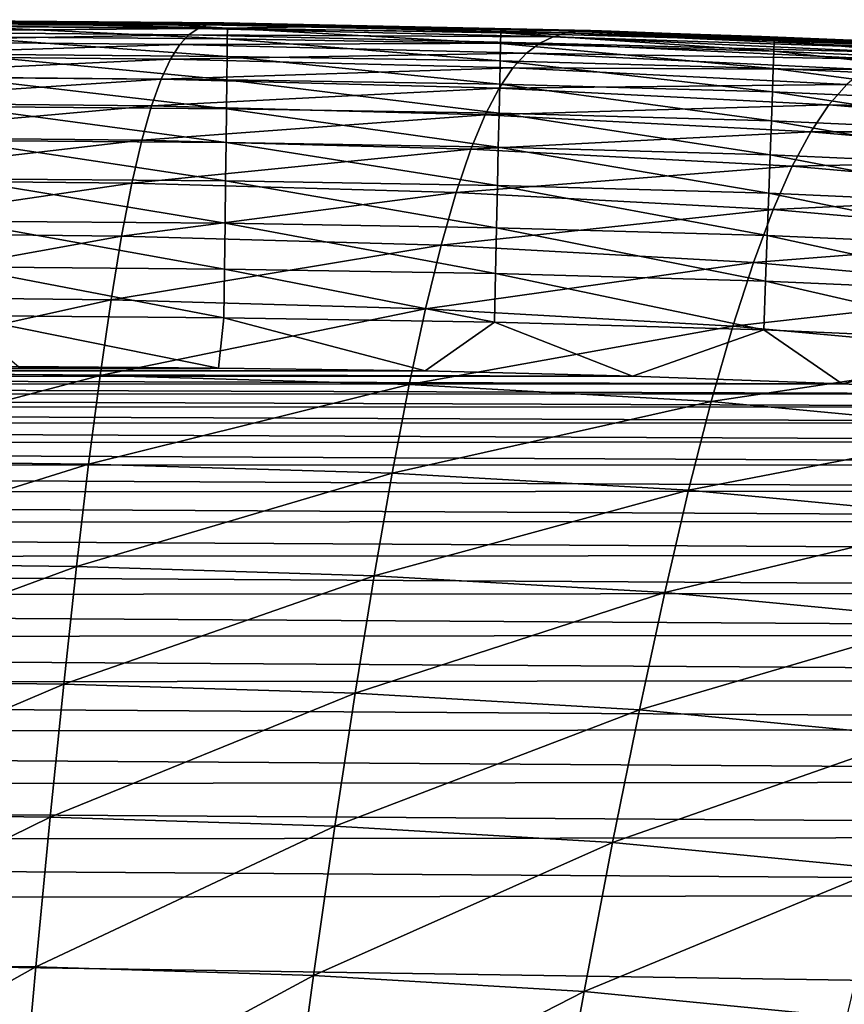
# Model space of a CAD drawing. Header units: metres. Extents: x -36 to 82, y -104 to 104.
# Tile 236 of 245: x 1.61 to 4.01, y 101.58 to 104.45. Entities that reach past the tile are written whole.
import ezdxf

# ---------------------------------------------------------------- set-up
doc = ezdxf.new("R2010")
doc.units = ezdxf.units.M
doc.layers.add('solid_FIT-SHOWER-153_SW0001', color=7, linetype='CONTINUOUS')

msp = doc.modelspace()

# ---------------------------------------------------------------- linework, layer by layer
at = {"layer": 'solid_FIT-SHOWER-153_SW0001'}
for points in [[(1.061129, 104.411545, -1.05527), (1.074652, 104.429848, 0.700278), (2.130783, 104.420372, 0.699612)], [(1.074652, 104.429848, 0.700278), (1.087898, 104.440186, 2.563092), (2.156643, 104.430954, 2.56259)], [(2.130783, 104.420372, 0.699612), (1.074652, 104.429848, 0.700278), (2.156643, 104.430954, 2.56259)], [(1.087898, 104.440186, 2.563092), (1.100706, 104.444763, 4.534358), (2.181644, 104.435776, 4.533985)], [(2.156643, 104.430954, 2.56259), (1.087898, 104.440186, 2.563092), (2.181644, 104.435776, 4.533985)], [(1.100706, 104.444763, 4.534358), (1.112864, 104.445541, 6.614963), (2.205379, 104.436798, 6.614682)], [(2.181644, 104.435776, 4.533985), (1.100706, 104.444763, 4.534358), (2.205379, 104.436798, 6.614682)], [(1.112864, 104.445541, 6.614963), (1.124093, 104.444153, 8.805397), (2.227307, 104.435616, 8.805175)], [(2.205379, 104.436798, 6.614682), (1.112864, 104.445541, 6.614963), (2.227307, 104.435616, 8.805175)], [(1.124093, 104.444153, 8.805397), (1.134085, 104.442055, 11.105954), (2.246826, 104.433685, 11.105762)], [(2.227307, 104.435616, 8.805175), (1.124093, 104.444153, 8.805397), (2.246826, 104.433685, 11.105762)], [(1.134085, 104.442055, 11.105954), (1.142408, 104.440079, 13.51622), (2.263092, 104.431839, 13.516048)], [(2.246826, 104.433685, 11.105762), (1.134085, 104.442055, 11.105954), (2.263092, 104.431839, 13.516048)], [(1.142408, 104.440079, 13.51622), (1.476652, 104.437515, 15.908401), (2.011277, 104.433617, 15.908371)], [(2.263092, 104.431839, 13.516048), (1.142408, 104.440079, 13.51622), (2.011277, 104.433617, 15.908371)], [(1.435477, 104.427101, 16.056559), (1.435325, 104.395645, 16.197989), (2.215598, 104.389381, 16.19795)], [(2.215963, 104.420822, 16.056513), (1.476652, 104.437515, 15.908401), (1.435477, 104.427101, 16.056559)], [(2.215963, 104.420822, 16.056513), (1.435477, 104.427101, 16.056559), (2.215598, 104.389381, 16.19795)], [(2.215963, 104.420822, 16.056513), (2.011277, 104.433617, 15.908371), (1.476652, 104.437515, 15.908401)], [(2.263092, 104.431839, 13.516048), (2.011277, 104.433617, 15.908371), (2.566374, 104.426682, 15.908318)], [(2.215963, 104.420822, 16.056513), (2.566374, 104.426682, 15.908318), (2.011277, 104.433617, 15.908371)], [(2.130783, 104.420372, 0.699612), (2.156643, 104.430954, 2.56259), (3.200953, 104.407204, 2.56174)], [(2.156643, 104.430954, 2.56259), (2.181644, 104.435776, 4.533985), (3.237314, 104.41256, 4.533352)], [(3.200953, 104.407204, 2.56174), (2.156643, 104.430954, 2.56259), (3.237314, 104.41256, 4.533352)], [(2.181644, 104.435776, 4.533985), (2.205379, 104.436798, 6.614682), (3.271838, 104.414093, 6.614203)], [(3.237314, 104.41256, 4.533352), (2.181644, 104.435776, 4.533985), (3.271838, 104.414093, 6.614203)], [(2.205379, 104.436798, 6.614682), (2.227307, 104.435616, 8.805175), (3.303748, 104.413399, 8.804794)], [(3.271838, 104.414093, 6.614203), (2.205379, 104.436798, 6.614682), (3.303748, 104.413399, 8.804794)], [(2.215963, 104.420822, 16.056513), (2.215598, 104.389381, 16.19795), (3.010433, 104.376358, 16.197866)], [(3.011122, 104.407784, 16.056417), (2.566374, 104.426682, 15.908318), (2.215963, 104.420822, 16.056513)], [(3.011122, 104.407784, 16.056417), (2.215963, 104.420822, 16.056513), (3.010433, 104.376358, 16.197866)], [(2.227307, 104.435616, 8.805175), (2.246826, 104.433685, 11.105762), (3.332169, 104.411888, 11.105436)], [(3.303748, 104.413399, 8.804794), (2.227307, 104.435616, 8.805175), (3.332169, 104.411888, 11.105436)], [(2.246826, 104.433685, 11.105762), (2.263092, 104.431839, 13.516048), (3.355866, 104.410378, 13.51576)], [(3.332169, 104.411888, 11.105436), (2.246826, 104.433685, 11.105762), (3.355866, 104.410378, 13.51576)], [(2.263092, 104.431839, 13.516048), (2.566374, 104.426682, 15.908318), (3.149393, 104.415245, 15.908217)], [(3.355866, 104.410378, 13.51576), (2.263092, 104.431839, 13.516048), (3.149393, 104.415245, 15.908217)], [(3.011122, 104.407784, 16.056417), (3.149393, 104.415245, 15.908217), (2.566374, 104.426682, 15.908318)], [(1.047443, 104.382828, -2.705092), (1.061129, 104.411545, -1.05527), (2.104374, 104.40184, -1.056131)], [(2.077628, 104.372932, -2.70617), (1.047443, 104.382828, -2.705092), (2.104374, 104.40184, -1.056131)], [(2.104374, 104.40184, -1.056131), (1.061129, 104.411545, -1.05527), (2.130783, 104.420372, 0.699612)], [(1.435325, 104.395645, 16.197989), (1.435081, 104.3451, 16.330978), (2.215012, 104.338844, 16.330946)], [(2.215598, 104.389381, 16.19795), (1.435325, 104.395645, 16.197989), (2.215012, 104.338844, 16.330946)], [(2.077628, 104.372932, -2.70617), (2.104374, 104.40184, -1.056131), (3.124906, 104.377113, -1.057593)], [(2.104374, 104.40184, -1.056131), (2.130783, 104.420372, 0.699612), (3.163338, 104.396111, 0.698484)], [(3.124906, 104.377113, -1.057593), (2.104374, 104.40184, -1.056131), (3.163338, 104.396111, 0.698484)], [(3.163338, 104.396111, 0.698484), (2.130783, 104.420372, 0.699612), (3.200953, 104.407204, 2.56174)], [(3.011122, 104.407784, 16.056417), (3.010433, 104.376358, 16.197866), (3.804977, 104.35376, 16.197723)], [(3.806108, 104.385155, 16.056253), (3.149393, 104.415245, 15.908217), (3.011122, 104.407784, 16.056417)], [(3.806108, 104.385155, 16.056253), (3.011122, 104.407784, 16.056417), (3.804977, 104.35376, 16.197723)], [(3.124906, 104.377113, -1.057593), (3.163338, 104.396111, 0.698484), (4.167245, 104.350151, 0.696876)], [(3.355866, 104.410378, 13.51576), (3.149393, 104.415245, 15.908217), (3.769323, 104.39711, 15.908062)], [(3.806108, 104.385155, 16.056253), (3.769323, 104.39711, 15.908062), (3.149393, 104.415245, 15.908217)], [(3.163338, 104.396111, 0.698484), (3.200953, 104.407204, 2.56174), (4.215529, 104.362114, 2.560533)], [(4.167245, 104.350151, 0.696876), (3.163338, 104.396111, 0.698484), (4.215529, 104.362114, 2.560533)], [(3.200953, 104.407204, 2.56174), (3.237314, 104.41256, 4.533352), (4.262197, 104.368378, 4.532454)], [(4.215529, 104.362114, 2.560533), (3.200953, 104.407204, 2.56174), (4.262197, 104.368378, 4.532454)], [(3.237314, 104.41256, 4.533352), (3.271838, 104.414093, 6.614203), (4.306518, 104.370811, 6.613524)], [(4.262197, 104.368378, 4.532454), (3.237314, 104.41256, 4.533352), (4.306518, 104.370811, 6.613524)], [(3.271838, 104.414093, 6.614203), (3.303748, 104.413399, 8.804794), (4.347505, 104.370979, 8.804255)], [(4.306518, 104.370811, 6.613524), (3.271838, 104.414093, 6.614203), (4.347505, 104.370979, 8.804255)], [(3.303748, 104.413399, 8.804794), (3.332169, 104.411888, 11.105436), (4.384038, 104.370232, 11.104974)], [(4.347505, 104.370979, 8.804255), (3.303748, 104.413399, 8.804794), (4.384038, 104.370232, 11.104974)], [(3.332169, 104.411888, 11.105436), (3.355866, 104.410378, 13.51576), (4.414522, 104.369347, 13.515352)], [(4.384038, 104.370232, 11.104974), (3.332169, 104.411888, 11.105436), (4.414522, 104.369347, 13.515352)], [(3.355866, 104.410378, 13.51576), (3.769323, 104.39711, 15.908062), (4.411026, 104.370132, 15.907846)], [(4.414522, 104.369347, 13.515352), (3.355866, 104.410378, 13.51576), (4.411026, 104.370132, 15.907846)], [(3.806108, 104.385155, 16.056253), (4.411026, 104.370132, 15.907846), (3.769323, 104.39711, 15.908062)], [(1.033599, 104.340805, -4.251481), (1.047443, 104.382828, -2.705092), (2.077628, 104.372932, -2.70617)], [(2.050546, 104.330742, -4.252788), (1.033599, 104.340805, -4.251481), (2.077628, 104.372932, -2.70617)], [(2.050546, 104.330742, -4.252788), (2.077628, 104.372932, -2.70617), (3.085947, 104.347786, -2.70801)], [(3.085947, 104.347786, -2.70801), (2.077628, 104.372932, -2.70617), (3.124906, 104.377113, -1.057593)], [(2.215598, 104.389381, 16.19795), (2.215012, 104.338844, 16.330946), (3.009326, 104.325836, 16.330875)], [(3.010433, 104.376358, 16.197866), (2.215598, 104.389381, 16.19795), (3.009326, 104.325836, 16.330875)], [(3.010433, 104.376358, 16.197866), (3.009326, 104.325836, 16.330875), (3.803159, 104.303268, 16.330755)], [(3.804977, 104.35376, 16.197723), (3.010433, 104.376358, 16.197866), (3.803159, 104.303268, 16.330755)], [(3.085947, 104.347786, -2.70801), (3.124906, 104.377113, -1.057593), (4.117879, 104.330338, -1.059684)], [(4.117879, 104.330338, -1.059684), (3.124906, 104.377113, -1.057593), (4.167245, 104.350151, 0.696876)], [(3.806108, 104.385155, 16.056253), (3.804977, 104.35376, 16.197723), (4.586991, 104.318802, 16.197506)], [(4.58869, 104.350151, 16.056002), (4.411026, 104.370132, 15.907846), (3.806108, 104.385155, 16.056253)], [(4.58869, 104.350151, 16.056002), (3.806108, 104.385155, 16.056253), (4.586991, 104.318802, 16.197506)], [(1.019588, 104.282494, -5.696829), (1.033599, 104.340805, -4.251481), (2.050546, 104.330742, -4.252788)], [(1.435081, 104.3451, 16.330978), (1.434752, 104.276985, 16.454002), (2.214221, 104.270737, 16.453976)], [(2.215012, 104.338844, 16.330946), (1.435081, 104.3451, 16.330978), (2.214221, 104.270737, 16.453976)], [(3.046442, 104.305229, -4.255036), (2.050546, 104.330742, -4.252788), (3.085947, 104.347786, -2.70801)], [(2.215012, 104.338844, 16.330946), (2.214221, 104.270737, 16.453976), (3.007834, 104.257744, 16.453918)], [(3.009326, 104.325836, 16.330875), (2.215012, 104.338844, 16.330946), (3.007834, 104.257744, 16.453918)], [(3.046442, 104.305229, -4.255036), (3.085947, 104.347786, -2.70801), (4.067775, 104.300285, -2.710657)], [(4.067775, 104.300285, -2.710657), (3.085947, 104.347786, -2.70801), (4.117879, 104.330338, -1.059684)], [(3.804977, 104.35376, 16.197723), (3.803159, 104.303268, 16.330755), (4.584258, 104.268379, 16.330572)], [(4.586991, 104.318802, 16.197506), (3.804977, 104.35376, 16.197723), (4.584258, 104.268379, 16.330572)], [(2.0231, 104.272285, -5.698369), (1.019588, 104.282494, -5.696829), (2.050546, 104.330742, -4.252788)], [(2.0231, 104.272285, -5.698369), (2.050546, 104.330742, -4.252788), (3.046442, 104.305229, -4.255036)], [(3.009326, 104.325836, 16.330875), (3.007834, 104.257744, 16.453918), (3.800708, 104.235207, 16.453821)], [(3.803159, 104.303268, 16.330755), (3.009326, 104.325836, 16.330875), (3.800708, 104.235207, 16.453821)], [(1.005401, 104.204918, -7.04353), (1.019588, 104.282494, -5.696829), (2.0231, 104.272285, -5.698369)], [(3.00633, 104.246468, -5.701037), (2.0231, 104.272285, -5.698369), (3.046442, 104.305229, -4.255036)], [(3.00633, 104.246468, -5.701037), (3.046442, 104.305229, -4.255036), (4.016874, 104.257103, -4.258287)], [(4.016874, 104.257103, -4.258287), (3.046442, 104.305229, -4.255036), (4.067775, 104.300285, -2.710657)], [(3.803159, 104.303268, 16.330755), (3.800708, 104.235207, 16.453821), (4.580573, 104.200386, 16.453672)], [(4.584258, 104.268379, 16.330572), (3.803159, 104.303268, 16.330755), (4.580573, 104.200386, 16.453672)], [(1.995263, 104.194595, -7.045294), (1.005401, 104.204918, -7.04353), (2.0231, 104.272285, -5.698369)], [(1.434752, 104.276985, 16.454002), (1.434345, 104.192825, 16.565536), (2.213244, 104.186592, 16.565516)], [(2.214221, 104.270737, 16.453976), (1.434752, 104.276985, 16.454002), (2.213244, 104.186592, 16.565516)], [(1.995263, 104.194595, -7.045294), (2.0231, 104.272285, -5.698369), (3.00633, 104.246468, -5.701037)], [(2.214221, 104.270737, 16.453976), (2.213244, 104.186592, 16.565516), (3.00599, 104.173599, 16.565472)], [(3.007834, 104.257744, 16.453918), (2.214221, 104.270737, 16.453976), (3.00599, 104.173599, 16.565472)], [(3.007834, 104.257744, 16.453918), (3.00599, 104.173599, 16.565472), (3.79768, 104.1511, 16.565395)], [(3.965061, 104.1978, -5.704922), (3.00633, 104.246468, -5.701037), (4.016874, 104.257103, -4.258287)], [(3.800708, 104.235207, 16.453821), (3.007834, 104.257744, 16.453918), (3.79768, 104.1511, 16.565395)], [(3.965061, 104.1978, -5.704922), (4.016874, 104.257103, -4.258287), (4.957562, 104.179382, -4.262598)], [(2.965552, 104.168518, -7.048379), (1.995263, 104.194595, -7.045294), (3.00633, 104.246468, -5.701037)], [(2.965552, 104.168518, -7.048379), (3.00633, 104.246468, -5.701037), (3.965061, 104.1978, -5.704922)], [(3.800708, 104.235207, 16.453821), (3.79768, 104.1511, 16.565395), (4.576019, 104.116356, 16.565281)], [(4.580573, 104.200386, 16.453672), (3.800708, 104.235207, 16.453821), (4.576019, 104.116356, 16.565281)], [(0.991027, 104.105103, -8.294009), (1.005401, 104.204918, -7.04353), (1.995263, 104.194595, -7.045294)], [(1.967003, 104.094681, -8.29598), (0.991027, 104.105103, -8.294009), (1.995263, 104.194595, -7.045294)], [(1.434345, 104.192825, 16.565536), (1.433869, 104.094154, 16.664057), (2.212099, 104.087921, 16.664042)], [(2.213244, 104.186592, 16.565516), (1.434345, 104.192825, 16.565536), (2.212099, 104.087921, 16.664042)], [(1.967003, 104.094681, -8.29598), (1.995263, 104.194595, -7.045294), (2.965552, 104.168518, -7.048379)], [(3.912221, 104.119408, -7.052903), (2.965552, 104.168518, -7.048379), (3.965061, 104.1978, -5.704922)], [(3.912221, 104.119408, -7.052903), (3.965061, 104.1978, -5.704922), (4.895194, 104.11927, -5.710101)], [(4.895194, 104.11927, -5.710101), (3.965061, 104.1978, -5.704922), (4.957562, 104.179382, -4.262598)], [(2.924038, 104.06839, -8.299461), (1.967003, 104.094681, -8.29598), (2.965552, 104.168518, -7.048379)], [(2.213244, 104.186592, 16.565516), (2.212099, 104.087921, 16.664042), (3.003829, 104.074944, 16.664009)], [(3.00599, 104.173599, 16.565472), (2.213244, 104.186592, 16.565516), (3.003829, 104.074944, 16.664009)], [(2.924038, 104.06839, -8.299461), (2.965552, 104.168518, -7.048379), (3.912221, 104.119408, -7.052903)], [(3.00599, 104.173599, 16.565472), (3.003829, 104.074944, 16.664009), (3.794129, 104.052483, 16.663954)], [(3.79768, 104.1511, 16.565395), (3.00599, 104.173599, 16.565472), (3.794129, 104.052483, 16.663954)], [(3.79768, 104.1511, 16.565395), (3.794129, 104.052483, 16.663954), (4.570678, 104.017815, 16.66387)], [(4.576019, 104.116356, 16.565281), (3.79768, 104.1511, 16.565395), (4.570678, 104.017815, 16.66387)], [(3.858232, 104.018944, -8.304608), (2.924038, 104.06839, -8.299461), (3.912221, 104.119408, -7.052903)], [(3.858232, 104.018944, -8.304608), (3.912221, 104.119408, -7.052903), (4.831337, 104.040222, -7.058973)], [(4.831337, 104.040222, -7.058973), (3.912221, 104.119408, -7.052903), (4.895194, 104.11927, -5.710101)], [(0.976398, 103.979973, -9.451264), (0.991027, 104.105103, -8.294009), (1.967003, 104.094681, -8.29598)], [(1.93818, 103.969475, -9.453418), (0.976398, 103.979973, -9.451264), (1.967003, 104.094681, -8.29598)], [(1.433869, 104.094154, 16.664057), (1.43333, 103.982483, 16.748039), (2.210803, 103.97625, 16.74803)], [(2.212099, 104.087921, 16.664042), (1.433869, 104.094154, 16.664057), (2.210803, 103.97625, 16.74803)], [(1.93818, 103.969475, -9.453418), (1.967003, 104.094681, -8.29598), (2.924038, 104.06839, -8.299461)], [(2.212099, 104.087921, 16.664042), (2.210803, 103.97625, 16.74803), (3.001382, 103.963287, 16.748009)], [(3.003829, 104.074944, 16.664009), (2.212099, 104.087921, 16.664042), (3.001382, 103.963287, 16.748009)], [(2.881571, 103.943024, -9.45726), (1.93818, 103.969475, -9.453418), (2.924038, 104.06839, -8.299461)], [(2.881571, 103.943024, -9.45726), (2.924038, 104.06839, -8.299461), (3.858232, 104.018944, -8.304608)], [(3.003829, 104.074944, 16.664009), (3.001382, 103.963287, 16.748009), (3.79011, 103.940865, 16.747971)], [(3.794129, 104.052483, 16.663954), (3.003829, 104.074944, 16.664009), (3.79011, 103.940865, 16.747971)], [(3.794129, 104.052483, 16.663954), (3.79011, 103.940865, 16.747971), (4.564633, 103.906288, 16.747913)], [(4.570678, 104.017815, 16.66387), (3.794129, 104.052483, 16.663954), (4.564633, 103.906288, 16.747913)], [(4.765789, 103.939278, -8.311564), (3.858232, 104.018944, -8.304608), (4.831337, 104.040222, -7.058973)], [(3.802788, 103.893349, -9.462996), (2.881571, 103.943024, -9.45726), (3.858232, 104.018944, -8.304608)], [(3.802788, 103.893349, -9.462996), (3.858232, 104.018944, -8.304608), (4.765789, 103.939278, -8.311564)], [(0.961397, 103.826393, -10.518795), (0.976398, 103.979973, -9.451264), (1.93818, 103.969475, -9.453418)], [(1.908561, 103.815819, -10.5211), (0.961397, 103.826393, -10.518795), (1.93818, 103.969475, -9.453418)], [(1.43333, 103.982483, 16.748039), (1.432735, 103.859344, 16.81596), (2.209373, 103.853119, 16.815954)], [(2.210803, 103.97625, 16.74803), (1.43333, 103.982483, 16.748039), (2.209373, 103.853119, 16.815954)], [(1.908561, 103.815819, -10.5211), (1.93818, 103.969475, -9.453418), (2.881571, 103.943024, -9.45726)], [(2.210803, 103.97625, 16.74803), (2.209373, 103.853119, 16.815954), (2.998684, 103.840157, 16.815941)], [(3.001382, 103.963287, 16.748009), (2.210803, 103.97625, 16.74803), (2.998684, 103.840157, 16.815941)], [(3.001382, 103.963287, 16.748009), (2.998684, 103.840157, 16.815941), (3.785678, 103.817772, 16.81592)], [(3.79011, 103.940865, 16.747971), (3.001382, 103.963287, 16.748009), (3.785678, 103.817772, 16.81592)], [(2.837804, 103.789268, -10.52526), (1.908561, 103.815819, -10.5211), (2.881571, 103.943024, -9.45726)], [(2.837804, 103.789268, -10.52526), (2.881571, 103.943024, -9.45726), (3.802788, 103.893349, -9.462996)], [(3.79011, 103.940865, 16.747971), (3.785678, 103.817772, 16.81592), (4.557967, 103.783287, 16.815886)], [(4.564633, 103.906288, 16.747913), (3.79011, 103.940865, 16.747971), (4.557967, 103.783287, 16.815886)], [(4.698148, 103.813362, -9.470807), (3.802788, 103.893349, -9.462996), (4.765789, 103.939278, -8.311564)], [(3.74543, 103.739464, -10.53153), (2.837804, 103.789268, -10.52526), (3.802788, 103.893349, -9.462996)], [(3.74543, 103.739464, -10.53153), (3.802788, 103.893349, -9.462996), (4.698148, 103.813362, -9.470807)], [(1.432735, 103.859344, 16.81596), (1.432092, 103.726265, 16.866295), (2.207829, 103.720032, 16.866293)], [(2.209373, 103.853119, 16.815954), (1.432735, 103.859344, 16.81596), (2.207829, 103.720032, 16.866293)], [(2.209373, 103.853119, 16.815954), (2.207829, 103.720032, 16.866293), (2.995769, 103.707085, 16.866287)], [(2.998684, 103.840157, 16.815941), (2.209373, 103.853119, 16.815954), (2.995769, 103.707085, 16.866287)], [(0.945906, 103.641212, -11.500115), (0.961397, 103.826393, -10.518795), (1.908561, 103.815819, -10.5211)], [(2.998684, 103.840157, 16.815941), (2.995769, 103.707085, 16.866287), (3.780888, 103.684738, 16.866276)], [(3.785678, 103.817772, 16.81592), (2.998684, 103.840157, 16.815941), (3.780888, 103.684738, 16.866276)], [(1.877912, 103.630577, -11.502538), (0.945906, 103.641212, -11.500115), (1.908561, 103.815819, -10.5211)], [(1.877912, 103.630577, -11.502538), (1.908561, 103.815819, -10.5211), (2.837804, 103.789268, -10.52526)], [(4.627841, 103.659348, -10.540141), (3.74543, 103.739464, -10.53153), (4.698148, 103.813362, -9.470807)], [(3.785678, 103.817772, 16.81592), (3.780888, 103.684738, 16.866276), (4.550762, 103.650352, 16.866261)], [(4.557967, 103.783287, 16.815886), (3.785678, 103.817772, 16.81592), (4.550762, 103.650352, 16.866261)], [(2.792387, 103.603966, -11.506962), (1.877912, 103.630577, -11.502538), (2.837804, 103.789268, -10.52526)], [(2.792387, 103.603966, -11.506962), (2.837804, 103.789268, -10.52526), (3.74543, 103.739464, -10.53153)], [(3.685693, 103.554146, -11.513697), (2.792387, 103.603966, -11.506962), (3.74543, 103.739464, -10.53153)], [(3.685693, 103.554146, -11.513697), (3.74543, 103.739464, -10.53153), (4.627841, 103.659348, -10.540141)], [(1.432092, 103.726265, 16.866295), (1.431408, 103.584755, 16.89752), (2.206186, 103.578529, 16.897518)], [(2.207829, 103.720032, 16.866293), (1.432092, 103.726265, 16.866295), (2.206186, 103.578529, 16.897518)], [(2.207829, 103.720032, 16.866293), (2.206186, 103.578529, 16.897518), (2.992669, 103.56559, 16.897516)], [(2.995769, 103.707085, 16.866287), (2.207829, 103.720032, 16.866293), (2.992669, 103.56559, 16.897516)], [(2.995769, 103.707085, 16.866287), (2.992669, 103.56559, 16.897516), (3.775795, 103.543282, 16.897514)], [(3.780888, 103.684738, 16.866276), (2.995769, 103.707085, 16.866287), (3.775795, 103.543282, 16.897514)], [(3.780888, 103.684738, 16.866276), (3.775795, 103.543282, 16.897514), (4.5431, 103.508987, 16.897511)], [(4.550762, 103.650352, 16.866261), (3.780888, 103.684738, 16.866276), (4.5431, 103.508987, 16.897511)], [(4.554289, 103.474098, -11.523025), (3.685693, 103.554146, -11.513697), (4.627841, 103.659348, -10.540141)], [(0.929805, 103.421265, -12.398743), (0.945906, 103.641212, -11.500115), (1.877912, 103.630577, -11.502538)], [(1.845996, 103.410583, -12.401243), (0.929805, 103.421265, -12.398743), (1.877912, 103.630577, -11.502538)], [(1.845996, 103.410583, -12.401243), (1.877912, 103.630577, -11.502538), (2.792387, 103.603966, -11.506962)], [(2.744968, 103.383972, -12.405866), (1.845996, 103.410583, -12.401243), (2.792387, 103.603966, -11.506962)], [(2.744968, 103.383972, -12.405866), (2.792387, 103.603966, -11.506962), (3.685693, 103.554146, -11.513697)], [(2.190241, 103.431641, 16.90811), (2.206186, 103.578529, 16.897518), (1.431408, 103.584755, 16.89752)], [(1.609127, 103.436981, 16.90811), (2.190241, 103.431641, 16.90811), (1.431408, 103.584755, 16.89752)], [(2.190241, 103.431641, 16.90811), (2.790908, 103.423508, 16.90811), (2.206186, 103.578529, 16.897518)], [(2.790908, 103.423508, 16.90811), (2.992669, 103.56559, 16.897516), (2.206186, 103.578529, 16.897518)], [(2.790908, 103.423508, 16.90811), (3.394235, 103.40863, 16.90811), (2.992669, 103.56559, 16.897516)], [(3.394235, 103.40863, 16.90811), (3.775795, 103.543282, 16.897514), (2.992669, 103.56559, 16.897516)], [(3.623111, 103.334251, -12.412978), (2.744968, 103.383972, -12.405866), (3.685693, 103.554146, -11.513697)], [(3.394235, 103.40863, 16.90811), (4.003465, 103.386398, 16.90811), (3.775795, 103.543282, 16.897514)], [(3.623111, 103.334251, -12.412978), (3.685693, 103.554146, -11.513697), (4.554289, 103.474098, -11.523025)], [(4.003465, 103.386398, 16.90811), (4.5431, 103.508987, 16.897511), (3.775795, 103.543282, 16.897514)], [(4.003465, 103.386398, 16.90811), (4.615355, 103.357422, 16.90811), (4.5431, 103.508987, 16.897511)], [(4.476914, 103.254471, -12.422915), (3.623111, 103.334251, -12.412978), (4.554289, 103.474098, -11.523025)], [(-2.8233, 103.422684, 16.90811), (-3.436805, 103.407402, 16.90811), (3.394235, 103.40863, 16.90811)], [(-2.206264, 103.431282, 16.90811), (-2.8233, 103.422684, 16.90811), (2.790908, 103.423508, 16.90811)], [(-2.8233, 103.422684, 16.90811), (3.394235, 103.40863, 16.90811), (2.790908, 103.423508, 16.90811)], [(-2.206264, 103.431282, 16.90811), (2.190241, 103.431641, 16.90811), (1.609127, 103.436981, 16.90811)], [(-2.206264, 103.431282, 16.90811), (2.790908, 103.423508, 16.90811), (2.190241, 103.431641, 16.90811)], [(0.912977, 103.163483, -13.218255), (0.929805, 103.421265, -12.398743), (1.845996, 103.410583, -12.401243)], [(-3.436805, 103.407402, 16.90811), (-4.043749, 103.384964, 16.90811), (4.003465, 103.386398, 16.90811)], [(-3.436805, 103.407402, 16.90811), (4.003465, 103.386398, 16.90811), (3.394235, 103.40863, 16.90811)], [(1.81258, 103.152756, -13.220791), (0.912977, 103.163483, -13.218255), (1.845996, 103.410583, -12.401243)], [(1.81258, 103.152756, -13.220791), (1.845996, 103.410583, -12.401243), (2.744968, 103.383972, -12.405866)], [(-4.043749, 103.384964, 16.90811), (-4.647161, 103.35585, 16.90811), (4.615355, 103.357422, 16.90811)], [(-4.043749, 103.384964, 16.90811), (4.615355, 103.357422, 16.90811), (4.003465, 103.386398, 16.90811)], [(2.695202, 103.12619, -13.225539), (1.81258, 103.152756, -13.220791), (2.744968, 103.383972, -12.405866)], [(2.695202, 103.12619, -13.225539), (2.744968, 103.383972, -12.405866), (3.623111, 103.334251, -12.412978)], [(-4.647161, 103.35585, 16.90811), (-5.229118, 103.317688, 16.90811), (5.203282, 103.319618, 16.90811)], [(-4.647161, 103.35585, 16.90811), (5.203282, 103.319618, 16.90811), (4.615355, 103.357422, 16.90811)], [(3.557231, 103.076691, -13.232925), (2.695202, 103.12619, -13.225539), (3.623111, 103.334251, -12.412978)], [(3.557231, 103.076691, -13.232925), (3.623111, 103.334251, -12.412978), (4.476914, 103.254471, -12.422915)], [(-5.229118, 103.317688, 16.90811), (-5.783639, 103.270264, 16.90811), (5.757668, 103.272827, 16.90811)], [(-5.229118, 103.317688, 16.90811), (5.757668, 103.272827, 16.90811), (5.203282, 103.319618, 16.90811)], [(-5.783639, 103.270264, 16.90811), (-6.316705, 103.213799, 16.90811), (6.288092, 103.217209, 16.90811)], [(-5.783639, 103.270264, 16.90811), (6.288092, 103.217209, 16.90811), (5.757668, 103.272827, 16.90811)], [(4.395157, 102.997391, -13.24334), (3.557231, 103.076691, -13.232925), (4.476914, 103.254471, -12.422915)], [(-6.316705, 103.213799, 16.90811), (-6.828329, 103.146584, 16.90811), (6.796669, 103.151146, 16.90811)], [(-6.316705, 103.213799, 16.90811), (6.796669, 103.151146, 16.90811), (6.288092, 103.217209, 16.90811)], [(0.895303, 102.865074, -13.962568), (0.912977, 103.163483, -13.218255), (1.81258, 103.152756, -13.220791)], [(-6.828329, 103.146584, 16.90811), (-7.318754, 103.068222, 16.90811), (7.284035, 103.07431, 16.90811)], [(-6.828329, 103.146584, 16.90811), (7.284035, 103.07431, 16.90811), (6.796669, 103.151146, 16.90811)], [(1.777437, 102.854324, -13.965101), (0.895303, 102.865074, -13.962568), (1.81258, 103.152756, -13.220791)], [(1.777437, 102.854324, -13.965101), (1.81258, 103.152756, -13.220791), (2.695202, 103.12619, -13.225539)], [(2.642767, 102.827888, -13.969907), (1.777437, 102.854324, -13.965101), (2.695202, 103.12619, -13.225539)], [(2.642767, 102.827888, -13.969907), (2.695202, 103.12619, -13.225539), (3.557231, 103.076691, -13.232925)], [(-7.318754, 103.068222, 16.90811), (7.749554, 102.987022, 16.90811), (7.284035, 103.07431, 16.90811)], [(3.487657, 102.778763, -13.977462), (2.642767, 102.827888, -13.969907), (3.557231, 103.076691, -13.232925)], [(3.487657, 102.778763, -13.977462), (3.557231, 103.076691, -13.232925), (4.395157, 102.997391, -13.24334)], [(-7.318754, 103.068222, 16.90811), (-7.787736, 102.979118, 16.90811), (7.749554, 102.987022, 16.90811)], [(4.308576, 102.700195, -13.988209), (3.487657, 102.778763, -13.977462), (4.395157, 102.997391, -13.24334)], [(-7.787736, 102.979118, 16.90811), (-8.234557, 102.878723, 16.90811), (8.193439, 102.888672, 16.90811)], [(-7.787736, 102.979118, 16.90811), (8.193439, 102.888672, 16.90811), (7.749554, 102.987022, 16.90811)], [(-8.234557, 102.878723, 16.90811), (-8.659157, 102.766533, 16.90811), (8.615949, 102.778732, 16.90811)], [(-8.234557, 102.878723, 16.90811), (8.615949, 102.778732, 16.90811), (8.193439, 102.888672, 16.90811)], [(0.876664, 102.523392, -14.635719), (0.895303, 102.865074, -13.962568), (1.777437, 102.854324, -13.965101)], [(1.740342, 102.512672, -14.638218), (0.876664, 102.523392, -14.635719), (1.777437, 102.854324, -13.965101)], [(1.740342, 102.512672, -14.638218), (1.777437, 102.854324, -13.965101), (2.642767, 102.827888, -13.969907)], [(2.587354, 102.48645, -14.643017), (1.740342, 102.512672, -14.638218), (2.642767, 102.827888, -13.969907)], [(2.587354, 102.48645, -14.643017), (2.642767, 102.827888, -13.969907), (3.487657, 102.778763, -13.977462)], [(-8.659157, 102.766533, 16.90811), (-9.061595, 102.643059, 16.90811), (9.016823, 102.657715, 16.90811)], [(-8.659157, 102.766533, 16.90811), (9.016823, 102.657715, 16.90811), (8.615949, 102.778732, 16.90811)], [(3.414018, 102.437874, -14.650639), (2.587354, 102.48645, -14.643017), (3.487657, 102.778763, -13.977462)], [(3.414018, 102.437874, -14.650639), (3.487657, 102.778763, -13.977462), (4.308576, 102.700195, -13.988209)], [(4.216769, 102.360336, -14.661565), (3.414018, 102.437874, -14.650639), (4.308576, 102.700195, -13.988209)], [(-9.061595, 102.643059, 16.90811), (9.395486, 102.526535, 16.90811), (9.016823, 102.657715, 16.90811)], [(-9.061595, 102.643059, 16.90811), (-9.441333, 102.509315, 16.90811), (9.395486, 102.526535, 16.90811)], [(-9.441333, 102.509315, 16.90811), (-9.797505, 102.365105, 16.90811), (9.751127, 102.384987, 16.90811)], [(-9.441333, 102.509315, 16.90811), (9.751127, 102.384987, 16.90811), (9.395486, 102.526535, 16.90811)], [(0.856949, 102.136024, -15.241793), (0.876664, 102.523392, -14.635719), (1.740342, 102.512672, -14.638218)], [(1.701086, 102.125374, -15.244231), (0.856949, 102.136024, -15.241793), (1.740342, 102.512672, -14.638218)], [(1.701086, 102.125374, -15.244231), (1.740342, 102.512672, -14.638218), (2.587354, 102.48645, -14.643017)], [(2.528674, 102.099487, -15.248964), (1.701086, 102.125374, -15.244231), (2.587354, 102.48645, -14.643017)], [(2.528674, 102.099487, -15.248964), (2.587354, 102.48645, -14.643017), (3.414018, 102.437874, -14.650639)], [(3.335977, 102.051682, -15.256549), (2.528674, 102.099487, -15.248964), (3.414018, 102.437874, -14.650639)], [(3.335977, 102.051682, -15.256549), (3.414018, 102.437874, -14.650639), (4.216769, 102.360336, -14.661565)], [(-9.797505, 102.365105, 16.90811), (-10.130978, 102.210617, 16.90811), (10.084557, 102.233269, 16.90811)], [(-9.797505, 102.365105, 16.90811), (10.084557, 102.233269, 16.90811), (9.751127, 102.384987, 16.90811)], [(4.119382, 101.975502, -15.267495), (3.335977, 102.051682, -15.256549), (4.216769, 102.360336, -14.661565)], [(-10.130978, 102.210617, 16.90811), (10.397632, 102.072891, 16.90811), (10.084557, 102.233269, 16.90811)], [(-10.130978, 102.210617, 16.90811), (-10.44381, 102.047432, 16.90811), (10.397632, 102.072891, 16.90811)], [(0.836052, 101.700729, -15.784916), (0.856949, 102.136024, -15.241793), (1.701086, 102.125374, -15.244231)], [(1.65947, 101.690224, -15.78727), (0.836052, 101.700729, -15.784916), (1.701086, 102.125374, -15.244231)], [(1.65947, 101.690224, -15.78727), (1.701086, 102.125374, -15.244231), (2.528674, 102.099487, -15.248964)], [(-10.44381, 102.047432, 16.90811), (10.689052, 101.904709, 16.90811), (10.397632, 102.072891, 16.90811)], [(2.466458, 101.66481, -15.791883), (1.65947, 101.690224, -15.78727), (2.528674, 102.099487, -15.248964)], [(2.466458, 101.66481, -15.791883), (2.528674, 102.099487, -15.248964), (3.335977, 102.051682, -15.256549)], [(-10.44381, 102.047432, 16.90811), (-10.734671, 101.876488, 16.90811), (10.689052, 101.904709, 16.90811)], [(3.253224, 101.618011, -15.799326), (2.466458, 101.66481, -15.791883), (3.335977, 102.051682, -15.256549)], [(3.253224, 101.618011, -15.799326), (3.335977, 102.051682, -15.256549), (4.119382, 101.975502, -15.267495)], [(4.016107, 101.543556, -15.810124), (3.253224, 101.618011, -15.799326), (4.119382, 101.975502, -15.267495)], [(-10.734671, 101.876488, 16.90811), (11.216586, 101.541306, 16.90811), (10.689052, 101.904709, 16.90811)], [(-10.734671, 101.876488, 16.90811), (-11.260523, 101.507263, 16.90811), (11.216586, 101.541306, 16.90811)], [(0.813873, 101.215523, -16.269245), (0.836052, 101.700729, -15.784916), (1.65947, 101.690224, -15.78727)], [(1.615306, 101.205231, -16.271492), (0.813873, 101.215523, -16.269245), (1.65947, 101.690224, -15.78727)], [(1.615306, 101.205231, -16.271492), (1.65947, 101.690224, -15.78727), (2.466458, 101.66481, -15.791883)], [(2.400453, 101.180435, -16.275928), (1.615306, 101.205231, -16.271492), (2.466458, 101.66481, -15.791883)], [(2.400453, 101.180435, -16.275928), (2.466458, 101.66481, -15.791883), (3.253224, 101.618011, -15.799326)], [(3.165472, 101.134903, -16.283121), (2.400453, 101.180435, -16.275928), (3.253224, 101.618011, -15.799326)], [(3.165472, 101.134903, -16.283121), (3.253224, 101.618011, -15.799326), (4.016107, 101.543556, -15.810124)]]:
    msp.add_3dface(points, dxfattribs=at)

doc.saveas('drawing.dxf')
